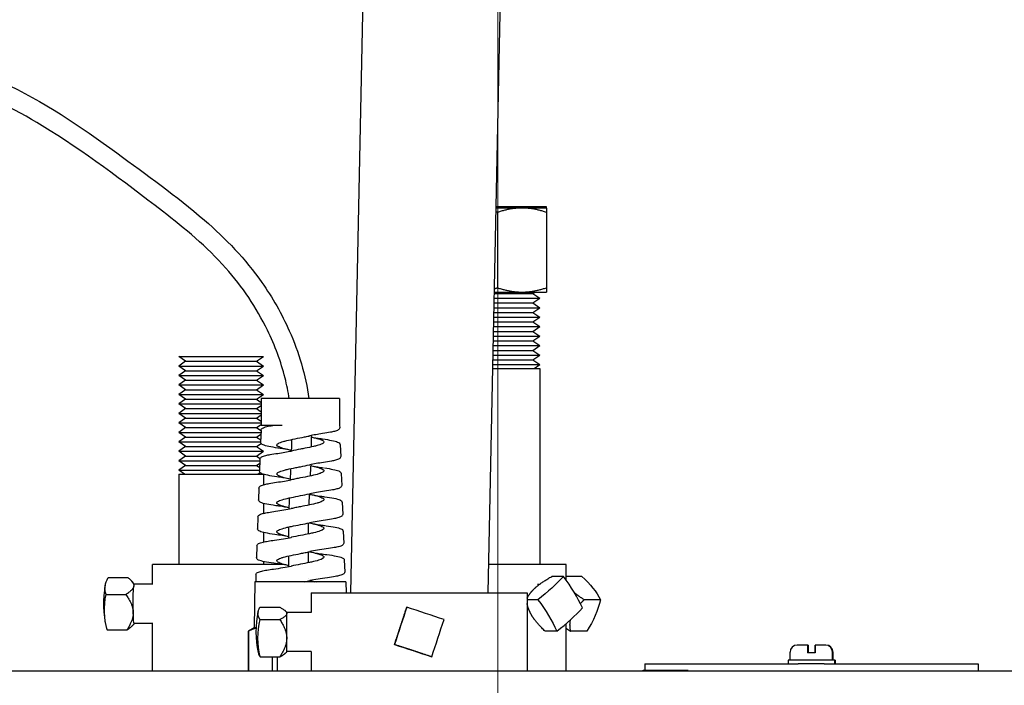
# Model space of a CAD drawing. Extents: x 0 to 796, y 0 to 496.
# Tile 72 of 242: x 122.95 to 129.23, y 311.61 to 315.85. Entities that reach past the tile are written whole.
import ezdxf

# ---------------------------------------------------------------- set-up
doc = ezdxf.new("R2010")
doc.units = 0
doc.header["$LTSCALE"] = 12
doc.header["$MEASUREMENT"] = 0
doc.linetypes.add('C', pattern=[2, 1.25, -0.25, 0.25, -0.25])
doc.layers.add('C', color=4, linetype='C', lineweight=13)
doc.layers.add('X', color=1, linetype='CONTINUOUS')

msp = doc.modelspace()

# ---------------------------------------------------------------- linework, layer by layer
at = {"layer": 'C'}
msp.add_line((126.00229, 318.45124), (126.00229, 189.12703), dxfattribs=at)
at = {"layer": 'X'}
for p, q in [((125.1468, 316.25505), (125.06325, 312.19938)), ((126.02151, 316.23214), (125.93844, 312.19938)), ((126.15623, 314.65243), (125.98897, 314.65243)), ((126.3123, 314.65938), (125.98911, 314.65938)), ((126.3123, 314.65243), (126.15623, 314.65243)), ((126.3123, 314.65243), (126.3123, 314.65938)), ((126.00004, 314.62452), (126.00004, 314.14429)), ((126.31242, 314.62452), (126.31242, 314.14429)), ((125.97774, 314.10755), (126.2258, 314.10755)), ((125.97793, 314.11638), (126.15623, 314.11638)), ((126.15623, 314.11638), (126.3123, 314.11638)), ((126.2258, 314.10755), (126.23866, 314.11638)), ((126.2258, 314.10755), (126.2698, 314.07735)), ((125.97588, 314.01694), (126.2698, 314.01694)), ((125.9765, 314.04714), (126.2258, 314.04714)), ((125.97712, 314.07735), (126.2698, 314.07735)), ((126.2258, 314.04714), (126.2698, 314.07735)), ((126.2258, 314.04714), (126.2698, 314.01694)), ((126.2258, 313.98673), (126.2698, 314.01694)), ((125.97463, 313.95653), (126.2698, 313.95653)), ((125.97526, 313.98673), (126.2258, 313.98673)), ((126.2258, 313.98673), (126.2698, 313.95653)), ((126.2258, 313.92633), (126.2698, 313.95653)), ((125.97339, 313.89612), (126.2698, 313.89612)), ((125.97401, 313.92633), (126.2258, 313.92633)), ((126.2258, 313.92633), (126.2698, 313.89612)), ((126.2258, 313.86592), (126.2698, 313.89612)), ((125.97214, 313.83572), (126.2698, 313.83572)), ((125.97277, 313.86592), (126.2258, 313.86592)), ((126.2258, 313.86592), (126.2698, 313.83572)), ((126.2258, 313.80551), (126.2698, 313.83572)), ((125.9709, 313.77531), (126.2698, 313.77531)), ((125.97152, 313.80551), (126.2258, 313.80551)), ((126.2258, 313.80551), (126.2698, 313.77531)), ((126.2258, 313.74511), (126.2698, 313.77531)), ((123.96833, 313.70568), (124.50833, 313.70568)), ((124.01233, 313.67548), (123.96833, 313.70568)), ((124.46433, 313.67548), (124.50833, 313.70568)), ((125.96966, 313.7149), (126.2698, 313.7149)), ((125.97028, 313.74511), (126.2258, 313.74511)), ((126.2258, 313.74511), (126.2698, 313.7149)), ((126.2258, 313.6847), (126.2698, 313.7149)), ((124.01233, 313.67548), (123.96833, 313.64527)), ((123.96833, 313.64527), (124.23851, 313.64527)), ((124.01233, 313.61507), (123.96833, 313.64527)), ((124.01233, 313.67548), (124.23848, 313.67548)), ((124.23848, 313.67548), (124.46433, 313.67548)), ((124.23851, 313.64527), (124.50833, 313.64527)), ((124.46433, 313.67548), (124.50833, 313.64527)), ((124.46433, 313.61507), (124.50833, 313.64527)), ((125.96841, 313.6545), (126.2698, 313.6545)), ((125.96903, 313.6847), (126.2258, 313.6847)), ((126.2258, 313.6847), (126.2698, 313.6545)), ((126.23321, 313.62938), (126.2698, 313.6545)), ((124.01233, 313.61507), (123.96833, 313.58487)), ((123.96833, 313.58487), (124.23851, 313.58487)), ((124.01233, 313.55466), (123.96833, 313.58487)), ((124.01233, 313.61507), (124.23848, 313.61507)), ((124.23848, 313.61507), (124.46433, 313.61507)), ((124.23851, 313.58487), (124.50833, 313.58487)), ((124.46433, 313.61507), (124.50833, 313.58487)), ((124.46433, 313.55466), (124.50833, 313.58487)), ((125.96789, 313.62938), (126.2698, 313.62938)), ((126.2698, 313.62938), (126.2698, 312.37938)), ((124.01233, 313.55466), (123.96833, 313.52446)), ((123.96833, 313.52446), (124.23851, 313.52446)), ((124.01233, 313.49426), (123.96833, 313.52446)), ((124.01233, 313.55466), (124.23848, 313.55466)), ((124.23848, 313.55466), (124.46433, 313.55466)), ((124.23851, 313.52446), (124.50833, 313.52446)), ((124.46433, 313.55466), (124.50833, 313.52446)), ((124.46433, 313.49426), (124.50833, 313.52446)), ((124.01233, 313.49426), (123.96833, 313.46405)), ((123.96833, 313.46405), (124.23851, 313.46405)), ((124.01233, 313.43385), (123.96833, 313.46405)), ((124.01233, 313.49426), (124.23848, 313.49426)), ((124.23848, 313.49426), (124.46433, 313.49426)), ((124.23851, 313.46405), (124.50833, 313.46405)), ((124.46433, 313.49426), (124.50833, 313.46405)), ((124.46433, 313.43385), (124.50833, 313.46405)), ((124.01233, 313.43385), (123.96833, 313.40365)), ((123.96833, 313.40365), (124.23851, 313.40365)), ((124.01233, 313.37344), (123.96833, 313.40365)), ((124.01233, 313.43385), (124.23848, 313.43385)), ((124.23848, 313.43385), (124.46433, 313.43385)), ((124.23851, 313.40365), (124.49376, 313.40365)), ((124.46433, 313.43385), (124.49376, 313.41364)), ((124.46433, 313.37344), (124.49376, 313.39365)), ((124.99358, 313.4373), (124.49376, 313.4373)), ((124.49376, 313.4373), (124.49376, 313.2669)), ((124.99358, 313.4373), (124.99358, 313.2669)), ((124.01233, 313.37344), (123.96833, 313.34324)), ((123.96833, 313.34324), (124.23851, 313.34324)), ((124.01233, 313.31303), (123.96833, 313.34324)), ((124.01233, 313.37344), (124.23848, 313.37344)), ((124.23848, 313.37344), (124.46433, 313.37344)), ((124.23851, 313.34324), (124.49376, 313.34324)), ((124.46433, 313.37344), (124.49376, 313.35324)), ((124.46433, 313.31303), (124.49376, 313.33324)), ((124.01233, 313.31303), (123.96833, 313.28283)), ((123.96833, 313.28283), (124.23851, 313.28283)), ((124.01233, 313.25263), (123.96833, 313.28283)), ((124.01233, 313.31303), (124.23848, 313.31303)), ((124.23848, 313.31303), (124.46433, 313.31303)), ((124.23851, 313.28283), (124.49376, 313.28283)), ((124.46433, 313.31303), (124.49376, 313.29283)), ((124.46433, 313.25263), (124.49376, 313.27283)), ((124.62752, 313.2669), (124.49376, 313.2669)), ((124.99358, 313.2669), (124.99409, 313.25233)), ((124.01233, 313.25263), (123.96833, 313.22242)), ((123.96833, 313.22242), (124.23851, 313.22242)), ((124.01233, 313.19222), (123.96833, 313.22242)), ((124.01233, 313.25263), (124.23848, 313.25263)), ((124.23848, 313.25263), (124.46433, 313.25263)), ((124.23851, 313.22242), (124.49221, 313.22242)), ((124.46433, 313.25263), (124.49259, 313.23323)), ((124.46433, 313.19222), (124.49182, 313.21109)), ((124.49265, 313.23507), (124.49004, 313.16032)), ((124.01233, 313.19222), (123.96833, 313.16202)), ((123.96833, 313.16202), (124.23851, 313.16202)), ((124.01233, 313.13181), (123.96833, 313.16202)), ((124.01233, 313.19222), (124.23848, 313.19222)), ((124.23848, 313.19222), (124.46433, 313.19222)), ((124.23851, 313.16202), (124.4901, 313.16202)), ((124.46433, 313.19222), (124.49053, 313.17424)), ((124.46433, 313.13181), (124.49291, 313.15143)), ((124.99792, 313.14278), (125.00052, 313.06831)), ((124.01233, 313.13181), (123.96833, 313.10161)), ((123.96833, 313.10161), (124.23851, 313.10161)), ((124.01233, 313.07141), (123.96833, 313.10161)), ((124.01233, 313.13181), (124.23848, 313.13181)), ((124.23848, 313.13181), (124.46433, 313.13181)), ((124.23851, 313.10161), (124.50833, 313.10161)), ((124.46433, 313.13181), (124.50833, 313.10161)), ((124.46433, 313.07141), (124.50833, 313.10161)), ((124.01233, 313.07141), (123.96833, 313.0412)), ((123.96833, 313.0412), (124.23851, 313.0412)), ((124.01233, 313.011), (123.96833, 313.0412)), ((124.01233, 313.07141), (124.23848, 313.07141)), ((124.23848, 313.07141), (124.46433, 313.07141)), ((124.23851, 313.0412), (124.48588, 313.0412)), ((124.46433, 313.07141), (124.48722, 313.05569)), ((124.46433, 313.011), (124.48533, 313.02542)), ((124.48623, 313.05109), (124.48361, 312.9763)), ((124.01233, 313.011), (123.96833, 312.9808)), ((123.96833, 312.9808), (124.23851, 312.9808)), ((124.00492, 312.95568), (123.96833, 312.9808)), ((123.96833, 312.95568), (124.23851, 312.95568)), ((123.96833, 312.95568), (123.96833, 312.37938)), ((124.01233, 313.011), (124.23848, 313.011)), ((124.23848, 313.011), (124.46433, 313.011)), ((124.23851, 312.9808), (124.48377, 312.9808)), ((124.23851, 312.95568), (124.50686, 312.95568)), ((124.46433, 313.011), (124.48435, 312.99726)), ((124.47174, 312.95568), (124.48732, 312.96637)), ((124.48683, 312.9808), (124.48683, 312.9808)), ((124.50833, 312.95521), (124.50833, 312.88834)), ((125.00433, 312.9591), (125.00695, 312.8843)), ((124.4798, 312.8671), (124.47719, 312.79229)), ((124.50833, 312.76947), (124.50833, 312.70593)), ((125.01076, 312.77511), (125.01338, 312.70028)), ((124.47337, 312.68312), (124.47076, 312.60827)), ((124.50833, 312.69808), (124.50833, 312.69808)), ((124.50833, 312.58398), (124.50833, 312.5233)), ((125.01719, 312.59114), (125.0198, 312.51626)), ((124.50833, 312.51527), (124.50833, 312.51527)), ((124.46695, 312.49914), (124.46434, 312.42445)), ((124.50833, 312.39869), (124.50833, 312.37938)), ((125.02361, 312.40715), (125.02623, 312.33225)), ((124.21227, 312.37938), (123.80083, 312.37938)), ((123.80083, 312.25163), (123.80083, 312.37938)), ((124.62982, 312.37938), (124.21227, 312.37938)), ((126.4373, 312.37938), (125.94215, 312.37938)), ((126.4373, 312.28151), (126.4373, 312.37938)), ((123.51828, 312.29618), (123.64487, 312.29618)), ((123.68502, 312.25438), (123.66949, 312.27297)), ((124.4538, 312.26999), (124.44867, 311.97605)), ((124.74387, 312.26999), (124.4538, 312.26999)), ((124.46052, 312.31515), (124.45894, 312.26999)), ((125.03354, 312.26999), (124.74387, 312.26999)), ((125.03354, 312.26999), (125.03478, 312.19938)), ((126.42057, 312.30423), (126.34636, 312.30423)), ((126.53841, 312.30423), (126.4373, 312.30423)), ((123.80083, 312.25438), (123.68475, 312.25438)), ((124.81334, 312.19938), (124.81335, 312.19938)), ((124.81334, 312.19938), (124.81334, 312.07438)), ((124.81335, 312.19938), (126.18834, 312.19938)), ((126.18834, 312.19938), (126.18834, 311.69938)), ((126.25582, 312.25438), (126.26964, 312.25438)), ((123.50486, 312.18793), (123.63145, 312.18793)), ((126.25769, 312.15539), (126.18834, 312.15539)), ((126.65595, 312.15539), (126.55312, 312.15539)), ((124.48615, 312.10726), (124.61297, 312.10726)), ((124.65647, 312.07438), (124.65093, 312.08098)), ((124.81335, 312.07438), (124.65647, 312.07438)), ((125.42199, 312.10726), (125.4219, 312.10726)), ((124.48631, 312.02891), (124.61313, 312.02891)), ((123.51131, 311.96258), (123.6379, 311.96258)), ((123.68502, 312.00438), (123.67743, 311.9953)), ((123.80083, 312.00438), (123.68475, 312.00438)), ((123.80083, 311.69938), (123.80083, 312.00713)), ((124.44867, 311.97605), (124.41327, 311.95561)), ((124.41381, 311.95561), (124.41327, 311.95561)), ((124.41327, 311.69938), (124.41327, 311.95561)), ((124.41381, 311.95561), (124.41381, 311.69938)), ((124.46104, 311.97605), (124.44867, 311.97605)), ((126.25582, 312.00438), (126.25614, 312.00438)), ((126.37839, 311.95453), (126.30417, 311.95453)), ((126.4373, 311.69938), (126.4373, 312.00229)), ((126.56885, 311.95453), (126.46602, 311.95453)), ((124.65647, 311.82438), (124.65087, 311.81771)), ((124.81335, 311.82438), (124.65647, 311.82438)), ((124.81334, 311.82438), (124.81334, 311.69938)), ((125.34364, 311.86985), (125.34356, 311.86985)), ((127.86542, 311.76918), (127.86542, 311.82018)), ((127.97648, 311.86618), (127.91142, 311.86618)), ((127.98061, 311.86618), (127.97648, 311.86618)), ((127.97651, 311.82018), (127.97651, 311.81618)), ((127.98064, 311.82018), (127.98064, 311.81618)), ((128.02433, 311.82018), (128.02433, 311.81618)), ((128.02448, 311.86618), (128.02436, 311.86618)), ((128.08942, 311.86618), (128.02448, 311.86618)), ((128.02451, 311.81618), (128.02451, 311.82018)), ((128.09355, 311.86618), (128.08942, 311.86618)), ((128.13542, 311.76918), (128.13542, 311.82018)), ((128.13955, 311.76918), (128.13955, 311.82018)), ((124.48625, 311.7915), (124.61307, 311.7915)), ((124.56278, 311.7915), (124.56278, 311.69938)), ((124.59508, 311.7915), (124.59508, 311.69938)), ((125.58105, 311.7915), (125.58097, 311.7915)), ((128.14792, 311.76918), (127.85292, 311.76918)), ((127.85292, 311.76918), (127.85292, 311.74718)), ((128.00051, 311.81618), (127.97651, 311.81618)), ((128.02451, 311.81618), (128.00051, 311.81618)), ((128.15205, 311.76918), (128.14792, 311.76918)), ((128.14792, 311.76918), (128.14792, 311.74718)), ((128.15205, 311.76918), (128.15205, 311.74718)), ((132.9373, 311.69938), (121.20859, 311.69938)), ((126.92838, 311.70538), (127.21624, 311.70538)), ((126.92838, 311.69938), (126.92838, 311.70538)), ((126.93999, 311.74718), (127.91686, 311.74718)), ((126.93999, 311.74718), (126.93999, 311.70538)), ((128.08345, 311.74718), (127.91686, 311.74718)), ((128.08345, 311.74718), (129.06499, 311.74718)), ((129.06499, 311.74718), (129.06499, 311.69938))]:
    msp.add_line(p, q, dxfattribs=at)
for centre, radius, start, end in [((124.108, 312.12938), 0.62, 168.719636, 194.558178), ((125.08047, 311.94938), 0.62, 167.729864, 192.245039), ((127.91142, 311.82018), 0.046, 90, 180), ((128.08942, 311.82018), 0.046, 0, 90), ((128.09355, 311.82018), 0.046, 0, 90)]:
    msp.add_arc(centre, radius, start, end, dxfattribs=at)
at = {"layer": 'X', "extrusion": (0, 0, -1)}
for centre, major_axis, ratio, start_param, end_param in [((124.10478, 312.24205), (-0.60702, -0.01737), 0.4322442, -0.1412238, 0.2734197), ((125.99137, 312.22981), (-0.52053, -0.31277), 0.3484016, -2.3035737, -1.8889301), ((126.1153, 312.22981), (0.55714, -0.24159), 0.482774, -0.9391411, -0.5244976), ((123.68475, 312.12938), (0, 0.125), 0.0595609, -2.0186289, -0.4478326), ((123.68475, 312.12938), (0, 0.125), 0.0595609, -0.4478326, 0), ((124.10129, 312.07525), (-0.60265, 0.07472), 0.8997875, -0.3442539, 0.0703896), ((125.97028, 312.05496), (0.40965, -0.44829), 0.4701792, -1.3723142, -0.9576706), ((126.13052, 312.05496), (-0.47657, -0.37637), 0.6515191, -2.4679069, -2.0532633), ((123.68475, 312.12938), (0, -0.125), 0.0595609, 0, 1.1229637), ((125.08049, 312.06808), (-0.60727, 0.00013), 0.3133772, -0.2080207, 0.2066229), ((125.38242, 311.98855), (-0.1903, -0.57668), 0.0006303, -1.7783261, -1.3636825), ((125.08054, 311.91021), (-0.60727, -0.00122), 0.9496285, -0.2052039, 0.2094396), ((125.46195, 311.83068), (0.57668, -0.1903), 0.000208, -1.7774878, -1.3628443)]:
    msp.add_ellipse(centre, major_axis=major_axis, ratio=ratio, start_param=start_param, end_param=end_param, dxfattribs=at)
at = {"layer": 'X'}
for centre, major_axis, ratio, start_param, end_param in [((126.13316, 312.2038), (-0.40965, 0.44829), 0.4701792, -2.183922, -1.7692785), ((124.65647, 311.94938), (0, 0.125), 0.0006637, -0.3187473, -0.0007909), ((125.5403, 312.06808), (-0.57668, 0.1903), 0.000208, -1.7787483, -1.3641048), ((126.11207, 312.02895), (0.52053, 0.31277), 0.3484016, -1.2526625, -0.838019), ((124.65647, 311.94938), (0, 0.125), 0.0006637, -1.8895437, -0.3187473), ((125.61983, 311.91021), (0.1903, 0.57668), 0.0006303, -1.7779101, -1.3632666), ((124.11123, 312.01671), (-0.60702, -0.01737), 0.4322442, 0.0988271, 0.1412238), ((124.65647, 311.94938), (0, -0.125), 0.0006637, 0.0007909, 1.252049), ((125.08044, 311.83068), (-0.60727, 0.00013), 0.3133772, 0.0679794, 0.2080207)]:
    msp.add_ellipse(centre, major_axis=major_axis, ratio=ratio, start_param=start_param, end_param=end_param, dxfattribs=at)
for points, knots in [([(121.25181, 315.7846), (121.33361, 315.75975), (121.41713, 315.74066), (121.72202, 315.68432), (121.94707, 315.66808), (122.39977, 315.60415), (122.6304, 315.54929), (123.10255, 315.33605), (123.34174, 315.17264), (123.76255, 314.86505), (123.95374, 314.72899), (124.26738, 314.4584), (124.39392, 314.32708), (124.56542, 314.08191), (124.62475, 313.97797), (124.7332, 313.73352), (124.77749, 313.5868), (124.7978, 313.4373)], [0.6578452, 0.6578452, 0.6578452, 0.6578452, 0.9329791, 0.9329791, 1.6600622, 1.6600622, 2.4055319, 2.4055319, 3.3091103, 3.3091103, 4.0478267, 4.0478267, 4.6052546, 4.6052546, 4.9672048, 4.9672048, 5.4172819, 5.4172819, 5.4172819, 5.4172819]), ([(124.67259, 313.4373), (124.66601, 313.48143), (124.65719, 313.52512), (124.61987, 313.67382), (124.58132, 313.77636), (124.46387, 314.01735), (124.37312, 314.15152), (124.1475, 314.40544), (124.0075, 314.52206), (123.61556, 314.82306), (123.36443, 315.01384), (122.91619, 315.28742), (122.72272, 315.38328), (122.26701, 315.51166), (122.00236, 315.53095), (121.57797, 315.58442), (121.41423, 315.60977), (121.25522, 315.65458)], [6.6535276, 6.6535276, 6.6535276, 6.6535276, 6.7876951, 6.7876951, 7.115857, 7.115857, 7.6050974, 7.6050974, 8.1725837, 8.1725837, 9.1616071, 9.1616071, 9.8400569, 9.8400569, 10.6901189, 10.6901189, 11.2190627, 11.2190627, 11.2190627, 11.2190627]), ([(124.49265, 313.23507), (124.49277, 313.23848), (124.49425, 313.24153), (124.49794, 313.24615), (124.50023, 313.2478), (124.50925, 313.25312), (124.518, 313.25595), (124.54027, 313.26161), (124.5533, 313.26427), (124.56823, 313.2669)], [0, 0, 0, 0, 0.02423831, 0.02423831, 0.05184776, 0.05184776, 0.12377992, 0.12377992, 0.18850723, 0.18850723, 0.18850723, 0.18850723]), ([(124.9941, 313.25235), (124.99422, 313.2489), (124.99288, 313.24561), (124.98943, 313.24091), (124.98729, 313.23922), (124.97909, 313.23401), (124.97135, 313.23134), (124.95354, 313.22653), (124.94469, 313.22454), (124.92043, 313.21976), (124.90358, 313.21695), (124.88502, 313.21418)], [0, 0, 0, 0, 0.02448872, 0.02448872, 0.05054563, 0.05054563, 0.11766089, 0.11766089, 0.16636066, 0.16636066, 0.23528863, 0.23528863, 0.23528863, 0.23528863]), ([(124.60027, 313.12221), (124.57833, 313.12544), (124.55876, 313.12872), (124.52691, 313.13532), (124.51453, 313.13861), (124.50191, 313.14404), (124.49868, 313.14574), (124.49286, 313.1508), (124.48986, 313.1551), (124.49004, 313.16032)], [0, 0, 0, 0, 0.0814887, 0.0814887, 0.1641982, 0.1641982, 0.20034592, 0.20034592, 0.23759225, 0.23759225, 0.23759225, 0.23759225]), ([(124.68802, 313.10686), (124.67983, 313.10859), (124.67195, 313.11031), (124.65656, 313.11386), (124.64914, 313.11568), (124.62774, 313.12137), (124.61596, 313.12521), (124.60349, 313.13102), (124.60023, 313.13296), (124.5933, 313.13877), (124.59252, 313.14261), (124.5972, 313.14842), (124.59973, 313.15036), (124.61008, 313.15617), (124.62058, 313.16001), (124.64083, 313.16583), (124.64828, 313.16776), (124.67241, 313.17357), (124.69062, 313.17742), (124.72934, 313.18521), (124.74947, 313.18907), (124.77887, 313.19492), (124.78842, 313.19685), (124.79961, 313.1992), (124.80155, 313.19961), (124.80347, 313.20002)], [-1.3810474, -1.3810474, -1.3810474, -1.3810474, -1.3124755, -1.3124755, -1.2403111, -1.2403111, -1.0868353, -1.0868353, -1.009995, -1.009995, -0.856463, -0.856463, -0.7796295, -0.7796295, -0.6260272, -0.6260272, -0.5492012, -0.5492012, -0.3955148, -0.3955148, -0.2406373, -0.2406373, -0.1638674, -0.1638674, -0.1475631, -0.1475631, -0.1475631, -0.1475631]), ([(124.81332, 313.1925), (124.81774, 313.19153), (124.82204, 313.19055), (124.83448, 313.18765), (124.84219, 313.18572), (124.86319, 313.17996), (124.87429, 313.17618), (124.88573, 313.17042), (124.88865, 313.1685), (124.8945, 313.16274), (124.89457, 313.15896), (124.88894, 313.15322), (124.8861, 313.15129), (124.87487, 313.14553), (124.86389, 313.14174), (124.84306, 313.13599), (124.83541, 313.13407), (124.81084, 313.1283), (124.79247, 313.1245), (124.76346, 313.11874), (124.7536, 313.11682), (124.72397, 313.11105), (124.70442, 313.10724), (124.68601, 313.10336), (124.68584, 313.10333), (124.68566, 313.10329)], [-1.3762467, -1.3762467, -1.3762467, -1.3762467, -1.3374405, -1.3374405, -1.2605184, -1.2605184, -1.1079242, -1.1079242, -1.0310611, -1.0310611, -0.8787254, -0.8787254, -0.8019246, -0.8019246, -0.6492484, -0.6492484, -0.5725008, -0.5725008, -0.4194996, -0.4194996, -0.3427953, -0.3427953, -0.1895, -0.1895, -0.1880418, -0.1880418, -0.1880418, -0.1880418]), ([(124.81332, 313.19264), (124.83155, 313.18908), (124.85191, 313.18568), (124.87708, 313.18185), (124.8811, 313.18125), (124.88516, 313.18066)], [0.01620622, 0.01620622, 0.01620622, 0.01620622, 0.090360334, 0.090360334, 0.104305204, 0.104305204, 0.104305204, 0.104305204]), ([(124.88518, 313.18065), (124.90725, 313.17741), (124.92701, 313.17413), (124.95924, 313.16756), (124.97191, 313.16428), (124.98502, 313.15893), (124.98843, 313.15721), (124.99449, 313.15234), (124.99773, 313.14841), (124.99792, 313.14307)], [0, 0, 0, 0, 0.08118957, 0.08118957, 0.16328348, 0.16328348, 0.2003757, 0.2003757, 0.23847523, 0.23847523, 0.23847523, 0.23847523]), ([(124.48623, 313.05109), (124.48635, 313.05455), (124.4879, 313.05767), (124.49164, 313.06222), (124.4939, 313.06382), (124.50301, 313.06913), (124.51205, 313.072), (124.53221, 313.07698), (124.54154, 313.07893), (124.5657, 313.08339), (124.58157, 313.08593), (124.59887, 313.08845)], [0, 0, 0, 0, 0.02488819, 0.02488819, 0.05248743, 0.05248743, 0.12708029, 0.12708029, 0.17598273, 0.17598273, 0.2399678, 0.2399678, 0.2399678, 0.2399678]), ([(124.68392, 313.10773), (124.66346, 313.11211), (124.63942, 313.11625), (124.60954, 313.12083), (124.60493, 313.12152), (124.60028, 313.1222)], [0, 0, 0, 0, 0.08907825, 0.08907825, 0.10509089, 0.10509089, 0.10509089, 0.10509089]), ([(124.68047, 312.9239), (124.66585, 312.92706), (124.6524, 312.93021), (124.62612, 312.9373), (124.61448, 312.94117), (124.60245, 312.94703), (124.59938, 312.94897), (124.59297, 312.95482), (124.59263, 312.95869), (124.59804, 312.96455), (124.60079, 312.96648), (124.61186, 312.97233), (124.6229, 312.9762), (124.64385, 312.98205), (124.65147, 312.98399), (124.67617, 312.98983), (124.69474, 312.99369), (124.72398, 312.99954), (124.73384, 313.00148), (124.76373, 313.00733), (124.78354, 313.01121), (124.80246, 313.01523), (124.80295, 313.01534), (124.80344, 313.01544)], [-1.3811824, -1.3811824, -1.3811824, -1.3811824, -1.2556835, -1.2556835, -1.1002778, -1.1002778, -1.0235625, -1.0235625, -0.8683144, -0.8683144, -0.7915858, -0.7915858, -0.6365393, -0.6365393, -0.5597945, -0.5597945, -0.4050078, -0.4050078, -0.3282428, -0.3282428, -0.172909, -0.172909, -0.1687513, -0.1687513, -0.1687513, -0.1687513]), ([(125.00052, 313.06831), (125.00064, 313.06485), (124.99926, 313.06151), (124.99574, 313.05682), (124.99364, 313.05521), (124.98552, 313.05013), (124.97794, 313.04754), (124.96022, 313.04277), (124.95125, 313.04077), (124.92651, 313.03598), (124.90923, 313.03316), (124.89013, 313.03037)], [0, 0, 0, 0, 0.02488729, 0.02488729, 0.0509979, 0.0509979, 0.11813226, 0.11813226, 0.16819288, 0.16819288, 0.23941417, 0.23941417, 0.23941417, 0.23941417]), ([(124.59423, 312.93852), (124.57173, 312.94178), (124.55173, 312.94509), (124.51962, 312.9517), (124.50726, 312.95498), (124.49496, 312.9604), (124.4919, 312.96205), (124.48631, 312.967), (124.48344, 312.97124), (124.48361, 312.9763)], [0, 0, 0, 0, 0.08426143, 0.08426143, 0.16893531, 0.16893531, 0.20427356, 0.20427356, 0.24066557, 0.24066557, 0.24066557, 0.24066557]), ([(124.68021, 312.91873), (124.68031, 312.92074), (124.68041, 312.92276), (124.68162, 312.94689), (124.68271, 312.96908), (124.68374, 312.99132)], [6.137076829, 6.137076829, 6.137076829, 6.137076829, 6.143140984, 6.143140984, 6.209573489, 6.209573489, 6.209573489, 6.209573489]), ([(124.80898, 313.01001), (124.8144, 313.00884), (124.81967, 313.00766), (124.83313, 313.00455), (124.84094, 313.00262), (124.86226, 312.99683), (124.87358, 312.99302), (124.88918, 312.98533), (124.89332, 312.98153), (124.89369, 312.97575), (124.89283, 312.97382), (124.88735, 312.96804), (124.87991, 312.96425), (124.86369, 312.95847), (124.85745, 312.95654), (124.83667, 312.95077), (124.82021, 312.94698), (124.7836, 312.93924), (124.76376, 312.93537), (124.7338, 312.92954), (124.72391, 312.92761), (124.70437, 312.92373), (124.69479, 312.92179), (124.6856, 312.91984)], [-1.3766291, -1.3766291, -1.3766291, -1.3766291, -1.3297032, -1.3297032, -1.2524345, -1.2524345, -1.0990584, -1.0990584, -0.9458395, -0.9458395, -0.8687976, -0.8687976, -0.7156913, -0.7156913, -0.6387005, -0.6387005, -0.4857665, -0.4857665, -0.3301431, -0.3301431, -0.2531785, -0.2531785, -0.1754044, -0.1754044, -0.1754044, -0.1754044]), ([(124.80898, 313.01007), (124.82803, 313.00624), (124.84965, 313.00259), (124.87867, 312.99817), (124.88517, 312.99721), (124.89175, 312.99626)], [0.01028791, 0.01028791, 0.01028791, 0.01028791, 0.08930697, 0.08930697, 0.11167493, 0.11167493, 0.11167493, 0.11167493]), ([(124.89813, 312.99532), (124.91825, 312.99235), (124.93619, 312.98935), (124.96713, 312.98304), (124.97968, 312.97976), (124.99225, 312.97444), (124.9954, 312.97281), (125.00112, 312.96807), (125.00416, 312.96417), (125.00433, 312.95911)], [0.00756609, 0.00756609, 0.00756609, 0.00756609, 0.08388143, 0.08388143, 0.16819013, 0.16819013, 0.20383112, 0.20383112, 0.24040758, 0.24040758, 0.24040758, 0.24040758]), ([(124.4798, 312.8671), (124.47992, 312.87054), (124.48143, 312.87359), (124.48516, 312.87816), (124.48743, 312.87976), (124.49651, 312.88501), (124.50538, 312.88779), (124.52543, 312.8927), (124.53489, 312.89466), (124.55919, 312.8991), (124.57498, 312.90159), (124.59224, 312.90406)], [0.00000871, 0.00000871, 0.00000871, 0.00000871, 0.02476839, 0.02476839, 0.05289789, 0.05289789, 0.12763475, 0.12763475, 0.17799018, 0.17799018, 0.24242379, 0.24242379, 0.24242379, 0.24242379]), ([(124.68047, 312.92389), (124.66047, 312.92805), (124.63738, 312.932), (124.60687, 312.93666), (124.60059, 312.9376), (124.59423, 312.93852)], [0.00483394, 0.00483394, 0.00483394, 0.00483394, 0.0903743, 0.0903743, 0.1121221, 0.1121221, 0.1121221, 0.1121221]), ([(124.67239, 312.7411), (124.66005, 312.74385), (124.64868, 312.74659), (124.63158, 312.75129), (124.62522, 312.75322), (124.60855, 312.75904), (124.60078, 312.76287), (124.59483, 312.76869), (124.59381, 312.77063), (124.59369, 312.77643), (124.59749, 312.78025), (124.60872, 312.78605), (124.61338, 312.78799), (124.62977, 312.7938), (124.64381, 312.79761), (124.6684, 312.80341), (124.67716, 312.80535), (124.70451, 312.81116), (124.72401, 312.81498), (124.76341, 312.82269), (124.78292, 312.82652), (124.80193, 312.83056), (124.80274, 312.83073), (124.80355, 312.8309)], [-1.3814671, -1.3814671, -1.3814671, -1.3814671, -1.2721275, -1.2721275, -1.1953173, -1.1953173, -1.0416842, -1.0416842, -0.9648353, -0.9648353, -0.811818, -0.811818, -0.7349193, -0.7349193, -0.5819635, -0.5819635, -0.5050059, -0.5050059, -0.3520827, -0.3520827, -0.1990947, -0.1990947, -0.1922485, -0.1922485, -0.1922485, -0.1922485]), ([(124.79998, 312.8285), (124.80846, 312.82672), (124.81663, 312.82494), (124.84112, 312.81928), (124.85557, 312.81545), (124.87254, 312.80965), (124.87737, 312.80772), (124.88917, 312.80192), (124.89334, 312.79809), (124.89369, 312.79229), (124.89282, 312.79036), (124.88729, 312.78457), (124.87977, 312.78074), (124.86339, 312.77494), (124.85711, 312.77302), (124.83617, 312.76723), (124.81956, 312.7634), (124.78303, 312.7557), (124.76348, 312.75189), (124.73383, 312.74611), (124.72396, 312.74419), (124.70437, 312.7403), (124.69474, 312.73835), (124.68549, 312.7364)], [-1.3769261, -1.3769261, -1.3769261, -1.3769261, -1.3056603, -1.3056603, -1.1513703, -1.1513703, -1.0743716, -1.0743716, -0.9202343, -0.9202343, -0.8431792, -0.8431792, -0.6891959, -0.6891959, -0.612086, -0.612086, -0.4582557, -0.4582557, -0.3049335, -0.3049335, -0.2281035, -0.2281035, -0.149856, -0.149856, -0.149856, -0.149856]), ([(124.80005, 312.83016), (124.79957, 312.82006), (124.79911, 312.80997), (124.79807, 312.78614), (124.79752, 312.77239), (124.79702, 312.75865)], [6.024691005, 6.024691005, 6.024691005, 6.024691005, 6.055003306, 6.055003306, 6.096268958, 6.096268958, 6.096268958, 6.096268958]), ([(124.80183, 312.82811), (124.82277, 312.82369), (124.84726, 312.81952), (124.88124, 312.81435), (124.88964, 312.81312), (124.89816, 312.81191)], [0, 0, 0, 0, 0.09000366, 0.09000366, 0.11881775, 0.11881775, 0.11881775, 0.11881775]), ([(125.00695, 312.8843), (125.00706, 312.88091), (125.00575, 312.87771), (125.00238, 312.87309), (125.00034, 312.87148), (124.99248, 312.86644), (124.98515, 312.86392), (124.96783, 312.85924), (124.95885, 312.85724), (124.93379, 312.8524), (124.91605, 312.84953), (124.89638, 312.8467)], [0.00001996, 0.00001996, 0.00001996, 0.00001996, 0.02416937, 0.02416937, 0.05018196, 0.05018196, 0.11692466, 0.11692466, 0.16833115, 0.16833115, 0.24235956, 0.24235956, 0.24235956, 0.24235956]), ([(124.58761, 312.7549), (124.56494, 312.75814), (124.54486, 312.76142), (124.51256, 312.76802), (124.50023, 312.77127), (124.48813, 312.77668), (124.48518, 312.77828), (124.47977, 312.78319), (124.47701, 312.78737), (124.47719, 312.79229)], [0, 0, 0, 0, 0.08571301, 0.08571301, 0.17252228, 0.17252228, 0.20726768, 0.20726768, 0.24302995, 0.24302995, 0.24302995, 0.24302995]), ([(124.89816, 312.81191), (124.921, 312.80866), (124.94128, 312.80537), (124.97395, 312.79879), (124.98652, 312.79554), (124.999, 312.79022), (125.00207, 312.78861), (125.00762, 312.78395), (125.01059, 312.78012), (125.01076, 312.77511)], [0, 0, 0, 0, 0.08558801, 0.08558801, 0.17189995, 0.17189995, 0.20726963, 0.20726963, 0.24354615, 0.24354615, 0.24354615, 0.24354615]), ([(124.47337, 312.68313), (124.47349, 312.68656), (124.47503, 312.68963), (124.47873, 312.69412), (124.48095, 312.69567), (124.48995, 312.70087), (124.49884, 312.70365), (124.51906, 312.70854), (124.52863, 312.71048), (124.55306, 312.71486), (124.56881, 312.71731), (124.58604, 312.71974)], [0, 0, 0, 0, 0.02492408, 0.02492408, 0.0528308, 0.0528308, 0.12894875, 0.12894875, 0.180424, 0.180424, 0.24529716, 0.24529716, 0.24529716, 0.24529716]), ([(124.67238, 312.74096), (124.65455, 312.74449), (124.63459, 312.74785), (124.60522, 312.75235), (124.59649, 312.75364), (124.58763, 312.7549)], [0.01610095, 0.01610095, 0.01610095, 0.01610095, 0.08934092, 0.08934092, 0.11940598, 0.11940598, 0.11940598, 0.11940598]), ([(125.01337, 312.70028), (125.01349, 312.69682), (125.01212, 312.69353), (125.00859, 312.68887), (125.00648, 312.68728), (124.99838, 312.68231), (124.99084, 312.6798), (124.97293, 312.6751), (124.96368, 312.6731), (124.93876, 312.66843), (124.92178, 312.66575), (124.90299, 312.66309)], [0.00000667, 0.00000667, 0.00000667, 0.00000667, 0.02507922, 0.02507922, 0.05180742, 0.05180742, 0.12062164, 0.12062164, 0.17330513, 0.17330513, 0.24468506, 0.24468506, 0.24468506, 0.24468506]), ([(124.66923, 312.55724), (124.65822, 312.55973), (124.64803, 312.56221), (124.63184, 312.56664), (124.62546, 312.56858), (124.60873, 312.57439), (124.60093, 312.57823), (124.59489, 312.58404), (124.59384, 312.58597), (124.59363, 312.59178), (124.5974, 312.59562), (124.60859, 312.60143), (124.61322, 312.60336), (124.6296, 312.60917), (124.64365, 312.61301), (124.66826, 312.61882), (124.677, 312.62075), (124.70439, 312.62656), (124.72395, 312.6304), (124.76351, 312.63815), (124.78312, 312.64199), (124.8021, 312.64602), (124.8028, 312.64617), (124.80349, 312.64632)], [-1.381612, -1.381612, -1.381612, -1.381612, -1.2826952, -1.2826952, -1.2058023, -1.2058023, -1.0524122, -1.0524122, -0.9755314, -0.9755314, -0.8221473, -0.8221473, -0.7452758, -0.7452758, -0.591892, -0.591892, -0.515028, -0.515028, -0.3616362, -0.3616362, -0.207834, -0.207834, -0.2019516, -0.2019516, -0.2019516, -0.2019516]), ([(124.79881, 312.64532), (124.7989, 312.6453), (124.79899, 312.64529), (124.81681, 312.64155), (124.83303, 312.63786), (124.85403, 312.63223), (124.8605, 312.63031), (124.8777, 312.6245), (124.88583, 312.62065), (124.89222, 312.61484), (124.89338, 312.61292), (124.89392, 312.60711), (124.8903, 312.60326), (124.87923, 312.59745), (124.87467, 312.59553), (124.85839, 312.58972), (124.84428, 312.58587), (124.81958, 312.58006), (124.81086, 312.57814), (124.78338, 312.57234), (124.76365, 312.56849), (124.72395, 312.56076), (124.70436, 312.55695), (124.6859, 312.55305), (124.68569, 312.55301), (124.68549, 312.55297)], [-1.3772158, -1.3772158, -1.3772158, -1.3772158, -1.3764661, -1.3764661, -1.22833, -1.22833, -1.151721, -1.151721, -0.9966657, -0.9966657, -0.9199984, -0.9199984, -0.7650604, -0.7650604, -0.6883344, -0.6883344, -0.5335226, -0.5335226, -0.4567377, -0.4567377, -0.3020599, -0.3020599, -0.1485083, -0.1485083, -0.1468059, -0.1468059, -0.1468059, -0.1468059]), ([(124.80185, 312.64468), (124.82261, 312.6403), (124.84693, 312.63614), (124.88301, 312.63064), (124.89375, 312.62908), (124.90466, 312.62755)], [0, 0, 0, 0, 0.08952847, 0.08952847, 0.12609863, 0.12609863, 0.12609863, 0.12609863]), ([(124.5811, 312.57126), (124.55793, 312.57452), (124.5375, 312.57782), (124.50504, 312.58444), (124.4928, 312.58768), (124.48111, 312.59308), (124.47833, 312.59464), (124.47322, 312.5994), (124.4706, 312.60349), (124.47076, 312.60825)], [0, 0, 0, 0, 0.08842209, 0.08842209, 0.17726507, 0.17726507, 0.21081168, 0.21081168, 0.24532102, 0.24532102, 0.24532102, 0.24532102]), ([(124.90774, 312.62712), (124.92965, 312.62401), (124.94905, 312.62088), (124.98121, 312.61445), (124.99375, 312.61119), (125.00591, 312.60589), (125.00883, 312.60434), (125.01418, 312.59976), (125.01702, 312.59598), (125.01719, 312.59114)], [0.003732, 0.003732, 0.003732, 0.003732, 0.08746217, 0.08746217, 0.1759502, 0.1759502, 0.21048687, 0.21048687, 0.24588849, 0.24588849, 0.24588849, 0.24588849]), ([(124.46696, 312.49913), (124.46708, 312.5026), (124.46864, 312.50568), (124.4724, 312.51018), (124.47468, 312.51175), (124.48399, 312.51699), (124.4933, 312.51979), (124.51488, 312.52484), (124.52543, 312.52691), (124.54984, 312.53109), (124.56395, 312.53323), (124.57925, 312.53535)], [0, 0, 0, 0, 0.02547406, 0.02547406, 0.05420955, 0.05420955, 0.13363816, 0.13363816, 0.18940347, 0.18940347, 0.24760113, 0.24760113, 0.24760113, 0.24760113]), ([(125.01981, 312.51627), (125.01993, 312.51284), (125.01856, 312.50958), (125.01506, 312.50494), (125.01299, 312.50339), (125.00502, 312.49849), (124.99763, 312.49602), (124.9799, 312.49139), (124.97057, 312.48939), (124.94538, 312.48473), (124.92816, 312.48204), (124.90907, 312.47937)], [0, 0, 0, 0, 0.02500564, 0.02500564, 0.05186095, 0.05186095, 0.12060872, 0.12060872, 0.1746607, 0.1746607, 0.24776081, 0.24776081, 0.24776081, 0.24776081]), ([(124.66999, 312.3725), (124.66751, 312.37306), (124.66507, 312.37361), (124.64605, 312.37804), (124.63169, 312.38188), (124.61481, 312.38769), (124.60999, 312.38963), (124.59822, 312.39544), (124.59405, 312.39928), (124.59364, 312.40509), (124.59449, 312.40702), (124.59993, 312.41283), (124.60736, 312.41668), (124.62359, 312.42249), (124.62981, 312.42442), (124.65061, 312.43024), (124.66714, 312.43408), (124.70383, 312.44188), (124.72366, 312.44576), (124.7536, 312.45164), (124.76347, 312.45357), (124.78365, 312.45761), (124.79385, 312.45969), (124.8036, 312.46177)], [-1.3814863, -1.3814863, -1.3814863, -1.3814863, -1.3593615, -1.3593615, -1.205915, -1.205915, -1.1290701, -1.1290701, -0.9755772, -0.9755772, -0.8987387, -0.8987387, -0.7451851, -0.7451851, -0.6683536, -0.6683536, -0.5147251, -0.5147251, -0.3591265, -0.3591265, -0.2822859, -0.2822859, -0.1992786, -0.1992786, -0.1992786, -0.1992786]), ([(124.80151, 312.46132), (124.81927, 312.45757), (124.83545, 312.45386), (124.85619, 312.44818), (124.86252, 312.44625), (124.87906, 312.44048), (124.88672, 312.43669), (124.89258, 312.43092), (124.89357, 312.42899), (124.8936, 312.42323), (124.88975, 312.41944), (124.87847, 312.41368), (124.8738, 312.41175), (124.85739, 312.406), (124.84338, 312.40222), (124.81886, 312.39648), (124.81011, 312.39455), (124.78281, 312.38879), (124.76334, 312.38501), (124.72389, 312.37732), (124.70429, 312.3735), (124.68579, 312.3696), (124.68556, 312.36955), (124.68534, 312.36951)], [-1.3773061, -1.3773061, -1.3773061, -1.3773061, -1.227745, -1.227745, -1.1507538, -1.1507538, -0.9978172, -0.9978172, -0.9208801, -0.9208801, -0.768198, -0.768198, -0.6913186, -0.6913186, -0.5390051, -0.5390051, -0.462188, -0.462188, -0.3096011, -0.3096011, -0.1559214, -0.1559214, -0.1540205, -0.1540205, -0.1540205, -0.1540205]), ([(124.80194, 312.46123), (124.82278, 312.45683), (124.84717, 312.45267), (124.88532, 312.44686), (124.89822, 312.445), (124.91135, 312.44319)], [0, 0, 0, 0, 0.08959475, 0.08959475, 0.13335045, 0.13335045, 0.13335045, 0.13335045]), ([(124.57491, 312.38755), (124.55161, 312.39078), (124.53112, 312.39406), (124.49841, 312.40064), (124.48613, 312.40384), (124.47445, 312.40926), (124.47171, 312.41081), (124.4667, 312.41556), (124.46416, 312.41956), (124.46433, 312.42427)], [0.00001124, 0.00001124, 0.00001124, 0.00001124, 0.08964502, 0.08964502, 0.18056789, 0.18056789, 0.2140577, 0.2140577, 0.24849052, 0.24849052, 0.24849052, 0.24849052]), ([(124.67, 312.37229), (124.65266, 312.37567), (124.63342, 312.3789), (124.6009, 312.38388), (124.58801, 312.38574), (124.57491, 312.38755)], [0.01922898, 0.01922898, 0.01922898, 0.01922898, 0.08974542, 0.08974542, 0.13368734, 0.13368734, 0.13368734, 0.13368734]), ([(124.91135, 312.44319), (124.93469, 312.43997), (124.95528, 312.4367), (124.9883, 312.43014), (125.00084, 312.42692), (125.01277, 312.42161), (125.01557, 312.42009), (125.02071, 312.4156), (125.02345, 312.41189), (125.02362, 312.40715)], [0, 0, 0, 0, 0.08918454, 0.08918454, 0.17976126, 0.17976126, 0.21362208, 0.21362208, 0.24831335, 0.24831335, 0.24831335, 0.24831335]), ([(124.46052, 312.31516), (124.46064, 312.3186), (124.46221, 312.32167), (124.46588, 312.32606), (124.46805, 312.32756), (124.47701, 312.33269), (124.48593, 312.3354), (124.50706, 312.34038), (124.51774, 312.34246), (124.54262, 312.3467), (124.55709, 312.34888), (124.57283, 312.35104)], [0, 0, 0, 0, 0.02526026, 0.02526026, 0.05324041, 0.05324041, 0.13180354, 0.13180354, 0.18962656, 0.18962656, 0.25002898, 0.25002898, 0.25002898, 0.25002898]), ([(125.02623, 312.33224), (125.02635, 312.32882), (125.02498, 312.32557), (125.0215, 312.32097), (125.01942, 312.31942), (125.0114, 312.31453), (125.00396, 312.3121), (124.986, 312.30748), (124.97648, 312.30548), (124.95132, 312.3009), (124.9345, 312.2983), (124.91586, 312.29574)], [0, 0, 0, 0, 0.02509162, 0.02509162, 0.05201316, 0.05201316, 0.12218922, 0.12218922, 0.17762385, 0.17762385, 0.24971941, 0.24971941, 0.24971941, 0.24971941]), ([(124.8042, 312.27733), (124.80801, 312.27652), (124.81175, 312.27571), (124.82279, 312.27326), (124.82982, 312.27162), (124.83642, 312.26999)], [-0.259170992, -0.259170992, -0.259170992, -0.259170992, -0.226779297, -0.226779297, -0.161566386, -0.161566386, -0.161566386, -0.161566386]), ([(127.97648, 311.86618), (127.97648, 311.86618), (127.97649, 311.86484), (127.97649, 311.86041), (127.9765, 311.85661), (127.9765, 311.84855), (127.9765, 311.8429), (127.97651, 311.83245), (127.97651, 311.82582), (127.97651, 311.82018)], [0.53468097, 0.53468097, 0.53468097, 0.53468097, 0.57977103, 0.57977103, 0.62373144, 0.62373144, 0.66704696, 0.66704696, 0.7100086, 0.7100086, 0.7100086, 0.7100086]), ([(127.98061, 311.86618), (127.98061, 311.86618), (127.98062, 311.86484), (127.98063, 311.86041), (127.98063, 311.85661), (127.98064, 311.84855), (127.98064, 311.8429), (127.98064, 311.83245), (127.98064, 311.82582), (127.98064, 311.82018)], [0.53468097, 0.53468097, 0.53468097, 0.53468097, 0.57977103, 0.57977103, 0.62373144, 0.62373144, 0.66704696, 0.66704696, 0.7100086, 0.7100086, 0.7100086, 0.7100086]), ([(128.02436, 311.86618), (128.02436, 311.86618), (128.02435, 311.86484), (128.02435, 311.86041), (128.02434, 311.85661), (128.02434, 311.84855), (128.02434, 311.8429), (128.02433, 311.83245), (128.02433, 311.82582), (128.02433, 311.82018)], [0.53468097, 0.53468097, 0.53468097, 0.53468097, 0.57977103, 0.57977103, 0.62373144, 0.62373144, 0.66704696, 0.66704696, 0.7100086, 0.7100086, 0.7100086, 0.7100086]), ([(128.02451, 311.82018), (128.02451, 311.82582), (128.02451, 311.83245), (128.0245, 311.8429), (128.0245, 311.84855), (128.0245, 311.85661), (128.02449, 311.86041), (128.02449, 311.86484), (128.02448, 311.86618), (128.02448, 311.86618)], [0, 0, 0, 0, 0.04296164, 0.04296164, 0.08627715, 0.08627715, 0.13023757, 0.13023757, 0.17532763, 0.17532763, 0.17532763, 0.17532763])]:
    msp.add_open_spline(points, degree=3, knots=knots, dxfattribs=at)
for points, weights in [([(126.15623, 314.65243), (126.08374, 314.65243), (126.00004, 314.62452)], [2.59466629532, 2.59466629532, 2.40837763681]), ([(126.31242, 314.62452), (126.22872, 314.65243), (126.15623, 314.65243)], [2.40837763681, 2.59466629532, 2.59466629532]), ([(126.3123, 314.65243), (126.31235, 314.6524), (126.31242, 314.62452)], [2.5946660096, 2.59443558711, 2.40837763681]), ([(126.00004, 314.62452), (125.9942, 314.62647), (125.98847, 314.62827)], [2.40837763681, 2.42048484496, 2.43180518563]), ([(125.97836, 314.13746), (125.98902, 314.14062), (126.00004, 314.14429)], [2.4514738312, 2.43134106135, 2.40837763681]), ([(126.00004, 314.14429), (126.08374, 314.11638), (126.15623, 314.11638)], [2.40837763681, 2.59466629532, 2.59466629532]), ([(126.15623, 314.11638), (126.22872, 314.11638), (126.31242, 314.14429)], [2.59466629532, 2.59466629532, 2.40837763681]), ([(126.31242, 314.14429), (126.31235, 314.11641), (126.3123, 314.11638)], [2.40837763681, 2.59443558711, 2.5946660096]), ([(123.64487, 312.29618), (123.68431, 312.26447), (123.68153, 312.24205)], [1.70765438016, 2.06132118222, 2.06132118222]), ([(126.2395, 312.22981), (126.27323, 312.26064), (126.34636, 312.30423)], [2.06132118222, 2.06132118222, 1.70765438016]), ([(123.68153, 312.24205), (123.67875, 312.21963), (123.63145, 312.18793)], [2.06132118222, 2.06132118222, 1.70765438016]), ([(126.18834, 312.16457), (126.20885, 312.20181), (126.2395, 312.22981)], [1.76944759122, 2.06132118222, 2.06132118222]), ([(126.55312, 312.15539), (126.5151, 312.17919), (126.49227, 312.19753)], [1.70765438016, 1.88409804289, 1.97251431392]), ([(123.63145, 312.18793), (123.67671, 312.12192), (123.67804, 312.07525)], [1.70765438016, 2.06132118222, 2.06132118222]), ([(126.52852, 312.13055), (126.53951, 312.14221), (126.55312, 312.15539)], [1.83098119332, 1.77590287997, 1.70765438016]), ([(123.67804, 312.07525), (123.67938, 312.02858), (123.6379, 311.96258)], [2.06132118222, 2.06132118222, 1.70765438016]), ([(124.61297, 312.10726), (124.65646, 312.08431), (124.65649, 312.06808)], [1.70765438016, 2.06132118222, 2.06132118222]), ([(125.3827, 311.98855), (125.39893, 312.03772), (125.4219, 312.10726)], [2.06132118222, 2.06132118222, 1.70765438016]), ([(126.2184, 312.05496), (126.19816, 312.08865), (126.18834, 312.13089)], [2.06132118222, 2.06132118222, 1.82930811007]), ([(124.65649, 312.06808), (124.65652, 312.05186), (124.61313, 312.02891)], [2.06132118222, 2.06132118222, 1.70765438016]), ([(124.61313, 312.02891), (124.65656, 311.95938), (124.65655, 311.91021)], [1.70765438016, 2.06132118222, 2.06132118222]), ([(126.30417, 311.95453), (126.2434, 312.01336), (126.2184, 312.05496)], [1.70765438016, 2.06132118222, 2.06132118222]), ([(126.46602, 311.95453), (126.4591, 311.99642), (126.46548, 312.02716)], [1.70765438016, 1.94534940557, 2.02329258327]), ([(123.6379, 311.96258), (123.66562, 311.98116), (123.67743, 311.9953)], [1.70765438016, 1.89858946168, 1.98644388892]), ([(124.46092, 311.97314), (124.4385, 311.96843), (124.41381, 311.95561)], [1.9115018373, 1.88563344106, 1.81866277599]), ([(125.34356, 311.86985), (125.36648, 311.93938), (125.3827, 311.98855)], [1.70765438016, 2.06132118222, 2.06132118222]), ([(126.4373, 311.97317), (126.4502, 311.96443), (126.46602, 311.95453)], [1.83254617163, 1.77687412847, 1.70765438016]), ([(124.65655, 311.91021), (124.65653, 311.86104), (124.61307, 311.7915)], [2.06132118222, 2.06132118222, 1.70765438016]), ([(125.46223, 311.83068), (125.41306, 311.8469), (125.34356, 311.86985)], [2.06132118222, 2.06132118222, 1.70765438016]), ([(125.58097, 311.7915), (125.5114, 311.81445), (125.46223, 311.83068)], [1.70765438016, 2.06132118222, 2.06132118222]), ([(124.61307, 311.7915), (124.64149, 311.80653), (124.65087, 311.81771)], [1.70765438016, 1.92373325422, 2.00779498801])]:
    msp.add_rational_spline(points, weights, degree=2, dxfattribs=at)
for points in [[(124.88394, 313.21402), (124.85467, 313.20967), (124.82678, 313.205), (124.80347, 313.20002)], [(124.81327, 313.20205), (124.81345, 313.17767), (124.81328, 313.15328), (124.81285, 313.12889)], [(124.88502, 313.21418), (124.88466, 313.21413), (124.8843, 313.21408), (124.88394, 313.21402)], [(124.68794, 313.10377), (124.68857, 313.12817), (124.68897, 313.15261), (124.68904, 313.17701)], [(124.59887, 313.08845), (124.5989, 313.08845), (124.59894, 313.08846), (124.59897, 313.08846)], [(124.59897, 313.08846), (124.63053, 313.09306), (124.66062, 313.098), (124.68566, 313.10329)], [(124.89009, 313.03037), (124.85846, 313.02574), (124.82831, 313.02076), (124.80344, 313.01544)], [(124.80927, 313.01666), (124.80822, 312.99242), (124.80704, 312.96818), (124.80581, 312.94394)], [(124.89013, 313.03037), (124.89012, 313.03037), (124.8901, 313.03037), (124.89009, 313.03037)], [(124.89209, 312.99621), (124.89198, 312.99622), (124.89186, 312.99624), (124.89175, 312.99626)], [(125.00433, 312.95911), (125.00433, 312.9591), (125.00433, 312.9591), (125.00433, 312.9591)], [(124.59224, 312.90406), (124.59226, 312.90406), (124.59229, 312.90407), (124.59231, 312.90407)], [(124.59231, 312.90407), (124.62626, 312.90893), (124.65883, 312.91419), (124.6856, 312.91984)], [(124.67957, 312.90588), (124.67957, 312.90588), (124.67957, 312.90588), (124.67957, 312.90588)], [(124.89638, 312.8467), (124.86255, 312.84184), (124.8301, 312.83657), (124.80355, 312.8309)], [(124.67215, 312.7337), (124.67288, 312.7574), (124.67377, 312.78111), (124.67478, 312.8048)], [(124.58604, 312.71974), (124.58606, 312.71975), (124.58607, 312.71975), (124.58609, 312.71975)], [(124.58608, 312.71975), (124.62235, 312.72487), (124.65712, 312.7304), (124.68549, 312.7364)], [(124.7941, 312.64434), (124.79372, 312.62104), (124.79347, 312.59775), (124.79332, 312.57446)], [(124.90291, 312.66308), (124.86656, 312.65793), (124.83167, 312.65234), (124.80349, 312.64632)], [(124.90299, 312.66309), (124.90296, 312.66308), (124.90293, 312.66308), (124.90291, 312.66308)], [(124.47076, 312.60825), (124.47076, 312.60825), (124.47076, 312.60826), (124.47076, 312.60827)], [(124.6692, 312.5497), (124.66929, 312.57284), (124.66946, 312.59598), (124.66974, 312.61911)], [(124.9048, 312.62753), (124.90475, 312.62754), (124.90471, 312.62754), (124.90466, 312.62755)], [(124.57926, 312.53536), (124.61802, 312.54074), (124.65542, 312.54661), (124.68549, 312.55297)], [(124.5811, 312.57126), (124.58119, 312.57125), (124.58128, 312.57124), (124.58137, 312.57123)], [(124.66923, 312.557), (124.6432, 312.56206), (124.61281, 312.56681), (124.58137, 312.57123)], [(124.7933, 312.4596), (124.79342, 312.43678), (124.79359, 312.41396), (124.79381, 312.39113)], [(124.90907, 312.47937), (124.87045, 312.47398), (124.83338, 312.46813), (124.8036, 312.46177)], [(124.67006, 312.36644), (124.66981, 312.38912), (124.6696, 312.4118), (124.66945, 312.43447)], [(124.57283, 312.35104), (124.57286, 312.35104), (124.5729, 312.35105), (124.57293, 312.35105)], [(124.57293, 312.35105), (124.61393, 312.35667), (124.65362, 312.3628), (124.68534, 312.36951)], [(125.02623, 312.33224), (125.02623, 312.33224), (125.02623, 312.33225), (125.02623, 312.33225)], [(124.7684, 312.26999), (124.78051, 312.27239), (124.79233, 312.27479), (124.80358, 312.2772)], [(124.79496, 312.29156), (124.79496, 312.29156), (124.79496, 312.29156), (124.79496, 312.29156)], [(124.79516, 312.27542), (124.79519, 312.27361), (124.79521, 312.2718), (124.79523, 312.26999)], [(124.91584, 312.29574), (124.87478, 312.2901), (124.83505, 312.28393), (124.80358, 312.2772)], [(124.80421, 312.27733), (124.8164, 312.2748), (124.82974, 312.27235), (124.84372, 312.26999)]]:
    msp.add_open_spline(points, degree=3, dxfattribs=at)

doc.saveas('drawing.dxf')
